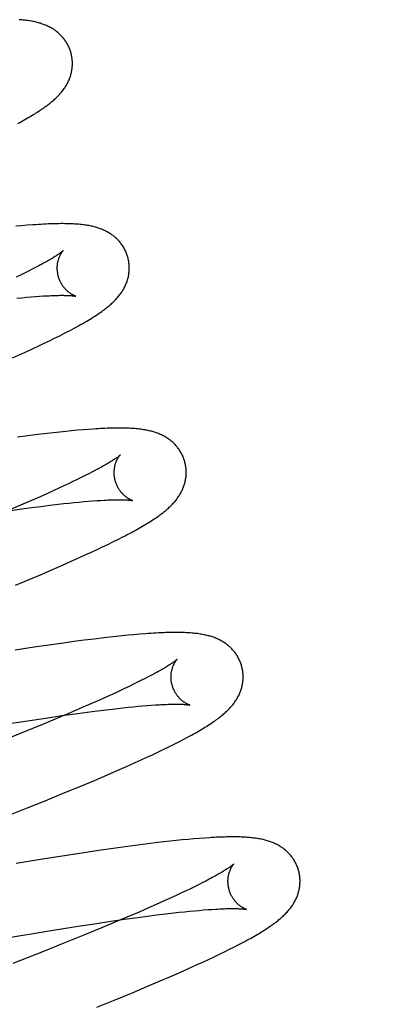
# Model space of a CAD drawing. Header units: inches. Extents: x 0 to 204, y 0 to 132.
# Tile 16 of 118: x 101.219 to 101.321, y 48.178 to 48.451. Entities that reach past the tile are written whole.
import ezdxf

# ---------------------------------------------------------------- set-up
doc = ezdxf.new("R2010")
doc.units = ezdxf.units.IN
doc.header["$LTSCALE"] = 11.243375
doc.header["$MEASUREMENT"] = 0
doc.linetypes.add('HIDDEN', pattern=[0.2, 0.1, -0.1])
doc.layers.add('DEFAULT_2', color=8, linetype='HIDDEN')

msp = doc.modelspace()

# ---------------------------------------------------------------- linework, layer by layer
at = {"layer": 'DEFAULT_2', "color": 8, "linetype": 'HIDDEN'}
for p, q in [((101.21953, 48.39386), (101.21793, 48.39372)), ((101.22112, 48.394), (101.21953, 48.39386)), ((101.22144, 48.38125), (101.22036, 48.38071)), ((101.22246, 48.38177), (101.22144, 48.38125)), ((101.22343, 48.38227), (101.22246, 48.38177)), ((101.22434, 48.38275), (101.22343, 48.38227)), ((101.21923, 48.38015), (101.21804, 48.37958)), ((101.22036, 48.38071), (101.21923, 48.38015)), ((101.21827, 48.37375), (101.21964, 48.37388)), ((101.21964, 48.37388), (101.22095, 48.37401)), ((101.22095, 48.37401), (101.22221, 48.37411)), ((101.22221, 48.37411), (101.22341, 48.37421)), ((101.22341, 48.37421), (101.22456, 48.37429)), ((101.22456, 48.37429), (101.22564, 48.37436)), ((101.2258, 48.36123), (101.22727, 48.36193)), ((101.22727, 48.36193), (101.22871, 48.36264)), ((101.22871, 48.36264), (101.23012, 48.36333)), ((101.23012, 48.36333), (101.23149, 48.36403)), ((101.21954, 48.35833), (101.22116, 48.35907)), ((101.22116, 48.35907), (101.22274, 48.35979)), ((101.22274, 48.35979), (101.22429, 48.36051)), ((101.22429, 48.36051), (101.2258, 48.36123)), ((101.21703, 48.35721), (101.21954, 48.35833)), ((101.23506, 48.33705), (101.23344, 48.3369)), ((101.23663, 48.33718), (101.23506, 48.33705)), ((101.23812, 48.3373), (101.23663, 48.33718)), ((101.22125, 48.33551), (101.21842, 48.33513)), ((101.22401, 48.33586), (101.22125, 48.33551)), ((101.22669, 48.33618), (101.22401, 48.33586)), ((101.22843, 48.33638), (101.22669, 48.33618)), ((101.23014, 48.33656), (101.22843, 48.33638)), ((101.2318, 48.33674), (101.23014, 48.33656)), ((101.23344, 48.3369), (101.2318, 48.33674)), ((101.23498, 48.32334), (101.23379, 48.32277)), ((101.23612, 48.3239), (101.23498, 48.32334)), ((101.2372, 48.32444), (101.23612, 48.3239)), ((101.23822, 48.32496), (101.2372, 48.32444)), ((101.23919, 48.32547), (101.23822, 48.32496)), ((101.2401, 48.32595), (101.23919, 48.32547)), ((101.22991, 48.32095), (101.22852, 48.32031)), ((101.23125, 48.32157), (101.22991, 48.32095)), ((101.23255, 48.32218), (101.23125, 48.32157)), ((101.23379, 48.32277), (101.23255, 48.32218)), ((101.22407, 48.31831), (101.22169, 48.31727)), ((101.22634, 48.31933), (101.22407, 48.31831)), ((101.22852, 48.32031), (101.22634, 48.31933)), ((101.21922, 48.3162), (101.21579, 48.31473)), ((101.21595, 48.3147), (101.21964, 48.31521)), ((101.22169, 48.31727), (101.21922, 48.3162)), ((101.21964, 48.31521), (101.2223, 48.31557)), ((101.2223, 48.31557), (101.22487, 48.3159)), ((101.22487, 48.3159), (101.22734, 48.31621)), ((101.22734, 48.31621), (101.22971, 48.31649)), ((101.22971, 48.31649), (101.23123, 48.31666)), ((101.23123, 48.31666), (101.2327, 48.31682)), ((101.2327, 48.31682), (101.23411, 48.31697)), ((101.23411, 48.31697), (101.23548, 48.3171)), ((101.23548, 48.3171), (101.23679, 48.31722)), ((101.23679, 48.31722), (101.23805, 48.31733)), ((101.23805, 48.31733), (101.23925, 48.31742)), ((101.23925, 48.31742), (101.24039, 48.3175)), ((101.24039, 48.3175), (101.24148, 48.31757)), ((101.2463, 48.30674), (101.24765, 48.30743)), ((101.24052, 48.30393), (101.24201, 48.30463)), ((101.24201, 48.30463), (101.24346, 48.30534)), ((101.24346, 48.30534), (101.24489, 48.30604)), ((101.24489, 48.30604), (101.2463, 48.30674)), ((101.23331, 48.30064), (101.2358, 48.30175)), ((101.2358, 48.30175), (101.23741, 48.30249)), ((101.23741, 48.30249), (101.23898, 48.30321)), ((101.23898, 48.30321), (101.24052, 48.30393)), ((101.22811, 48.29836), (101.23075, 48.29951)), ((101.23075, 48.29951), (101.23331, 48.30064)), ((101.22167, 48.29561), (101.2254, 48.29719)), ((101.2254, 48.29719), (101.22811, 48.29836)), ((101.21782, 48.294), (101.22167, 48.29561)), ((101.24411, 48.27957), (101.24236, 48.27937)), ((101.24582, 48.27976), (101.24411, 48.27957)), ((101.2475, 48.27994), (101.24582, 48.27976)), ((101.24914, 48.2801), (101.2475, 48.27994)), ((101.25074, 48.28025), (101.24914, 48.2801)), ((101.25232, 48.28038), (101.25074, 48.28025)), ((101.22715, 48.27736), (101.22304, 48.27675)), ((101.23115, 48.27792), (101.22715, 48.27736)), ((101.23406, 48.27832), (101.23115, 48.27792)), ((101.23691, 48.2787), (101.23406, 48.27832)), ((101.23967, 48.27905), (101.23691, 48.2787)), ((101.24236, 48.27937), (101.23967, 48.27905)), ((101.22304, 48.27675), (101.21774, 48.27594)), ((101.25485, 48.26861), (101.25387, 48.2681)), ((101.25578, 48.26909), (101.25485, 48.26861)), ((101.2494, 48.26589), (101.24814, 48.26529)), ((101.2506, 48.26647), (101.2494, 48.26589)), ((101.25174, 48.26703), (101.2506, 48.26647)), ((101.25284, 48.26758), (101.25174, 48.26703)), ((101.25387, 48.2681), (101.25284, 48.26758)), ((101.24548, 48.26405), (101.24336, 48.26309)), ((101.24684, 48.26468), (101.24548, 48.26405)), ((101.24814, 48.26529), (101.24684, 48.26468)), ((101.2388, 48.26106), (101.23638, 48.26)), ((101.24113, 48.26209), (101.2388, 48.26106)), ((101.24336, 48.26309), (101.24113, 48.26209)), ((101.25186, 48.26036), (101.25315, 48.26048)), ((101.25315, 48.26048), (101.25438, 48.26058)), ((101.25438, 48.26058), (101.25555, 48.26067)), ((101.25555, 48.26067), (101.25667, 48.26074)), ((101.22683, 48.25719), (101.23071, 48.25776)), ((101.233, 48.25855), (101.22947, 48.25705)), ((101.23071, 48.25776), (101.23444, 48.25829)), ((101.23638, 48.26), (101.233, 48.25855)), ((101.23444, 48.25829), (101.23713, 48.25865)), ((101.23713, 48.25865), (101.23974, 48.25899)), ((101.23974, 48.25899), (101.24224, 48.25931)), ((101.24224, 48.25931), (101.24464, 48.2596)), ((101.24464, 48.2596), (101.24619, 48.25978)), ((101.24619, 48.25978), (101.24768, 48.25994)), ((101.24768, 48.25994), (101.24913, 48.26009)), ((101.24913, 48.26009), (101.25052, 48.26024)), ((101.25052, 48.26024), (101.25186, 48.26036)), ((101.21551, 48.25545), (101.2218, 48.25643)), ((101.2258, 48.25552), (101.22102, 48.25355)), ((101.2218, 48.25643), (101.22683, 48.25719)), ((101.22947, 48.25705), (101.2258, 48.25552)), ((101.22102, 48.25355), (101.21505, 48.25113)), ((101.26025, 48.24903), (101.26167, 48.24973)), ((101.26167, 48.24973), (101.26304, 48.25043)), ((101.25431, 48.2462), (101.25585, 48.24692)), ((101.25585, 48.24692), (101.25735, 48.24763)), ((101.25735, 48.24763), (101.25882, 48.24833)), ((101.25882, 48.24833), (101.26025, 48.24903)), ((101.24862, 48.24363), (101.25111, 48.24475)), ((101.25111, 48.24475), (101.25273, 48.24548)), ((101.25273, 48.24548), (101.25431, 48.2462)), ((101.23976, 48.23979), (101.2434, 48.24135)), ((101.2434, 48.24135), (101.24605, 48.2425)), ((101.24605, 48.2425), (101.24862, 48.24363)), ((101.23599, 48.2382), (101.23976, 48.23979)), ((101.22608, 48.23412), (101.23112, 48.23618)), ((101.23112, 48.23618), (101.23599, 48.2382)), ((101.2209, 48.23203), (101.22608, 48.23412)), ((101.21344, 48.22905), (101.2209, 48.23203)), ((101.25457, 48.22215), (101.25178, 48.22179)), ((101.25728, 48.22248), (101.25457, 48.22215)), ((101.25904, 48.22268), (101.25728, 48.22248)), ((101.26076, 48.22288), (101.25904, 48.22268)), ((101.26245, 48.22306), (101.26076, 48.22288)), ((101.26412, 48.22323), (101.26245, 48.22306)), ((101.26576, 48.22339), (101.26412, 48.22323)), ((101.26735, 48.22353), (101.26576, 48.22339)), ((101.26889, 48.22365), (101.26735, 48.22353)), ((101.27035, 48.22376), (101.26889, 48.22365)), ((101.23679, 48.21965), (101.23144, 48.21883)), ((101.24095, 48.22027), (101.23679, 48.21965)), ((101.24499, 48.22086), (101.24095, 48.22027)), ((101.24892, 48.22141), (101.24499, 48.22086)), ((101.25178, 48.22179), (101.24892, 48.22141)), ((101.22484, 48.21778), (101.21806, 48.21667)), ((101.23144, 48.21883), (101.22484, 48.21778)), ((101.26967, 48.21131), (101.26863, 48.21078)), ((101.27065, 48.21182), (101.26967, 48.21131)), ((101.27157, 48.2123), (101.27065, 48.21182)), ((101.26393, 48.2085), (101.26263, 48.20789)), ((101.26519, 48.2091), (101.26393, 48.2085)), ((101.26639, 48.20968), (101.26519, 48.2091)), ((101.26754, 48.21024), (101.26639, 48.20968)), ((101.26863, 48.21078), (101.26754, 48.21024)), ((101.25915, 48.20629), (101.25692, 48.20529)), ((101.26127, 48.20726), (101.25915, 48.20629)), ((101.26263, 48.20789), (101.26127, 48.20726)), ((101.25216, 48.20321), (101.24878, 48.20175)), ((101.25459, 48.20426), (101.25216, 48.20321)), ((101.25692, 48.20529), (101.25459, 48.20426)), ((101.25946, 48.20269), (101.2618, 48.20297)), ((101.2618, 48.20297), (101.26331, 48.20313)), ((101.26331, 48.20313), (101.26476, 48.20329)), ((101.26476, 48.20329), (101.26616, 48.20343)), ((101.26616, 48.20343), (101.26751, 48.20356)), ((101.26751, 48.20356), (101.2688, 48.20367)), ((101.2688, 48.20367), (101.27004, 48.20378)), ((101.27004, 48.20378), (101.27123, 48.20387)), ((101.27123, 48.20387), (101.27235, 48.20395)), ((101.24037, 48.20006), (101.24433, 48.20065)), ((101.24525, 48.20026), (101.24158, 48.19872)), ((101.24433, 48.20065), (101.24815, 48.2012)), ((101.24878, 48.20175), (101.24525, 48.20026)), ((101.24815, 48.2012), (101.25181, 48.20171)), ((101.25181, 48.20171), (101.25446, 48.20206)), ((101.25446, 48.20206), (101.25701, 48.20239)), ((101.25701, 48.20239), (101.25946, 48.20269)), ((101.21659, 48.19624), (101.22557, 48.19773)), ((101.22557, 48.19773), (101.22885, 48.19826)), ((101.22885, 48.19826), (101.23524, 48.19928)), ((101.23524, 48.19928), (101.24037, 48.20006)), ((101.24158, 48.19872), (101.2368, 48.19676)), ((101.2368, 48.19676), (101.23082, 48.19433)), ((101.22567, 48.19226), (101.21715, 48.18888)), ((101.23082, 48.19433), (101.22567, 48.19226)), ((101.27443, 48.19145), (101.27588, 48.19216)), ((101.27588, 48.19216), (101.27727, 48.19285)), ((101.27727, 48.19285), (101.27859, 48.19352)), ((101.27859, 48.19352), (101.27982, 48.19415)), ((101.26829, 48.18858), (101.26987, 48.18931)), ((101.26987, 48.18931), (101.27142, 48.19003)), ((101.27142, 48.19003), (101.27294, 48.19074)), ((101.27294, 48.19074), (101.27443, 48.19145)), ((101.2633, 48.18635), (101.26583, 48.18747)), ((101.26583, 48.18747), (101.26829, 48.18858)), ((101.25431, 48.18248), (101.258, 48.18405)), ((101.258, 48.18405), (101.26069, 48.18521)), ((101.26069, 48.18521), (101.2633, 48.18635)), ((101.25049, 48.18087), (101.25431, 48.18248)), ((101.24047, 48.17676), (101.24556, 48.17884)), ((101.24556, 48.17884), (101.25049, 48.18087))]:
    msp.add_line(p, q, dxfattribs=at)
for points in [[(101.23324, 48.44192), (101.23318, 48.44215), (101.23309, 48.44242), (101.233, 48.44268), (101.2329, 48.44294), (101.2328, 48.4432), (101.23269, 48.44346), (101.23257, 48.44372), (101.23245, 48.44397), (101.23232, 48.44421), (101.23218, 48.44446), (101.23204, 48.4447), (101.2319, 48.44493), (101.23174, 48.44516), (101.23159, 48.44539), (101.23142, 48.44561), (101.23126, 48.44583), (101.23109, 48.44605), (101.23091, 48.44625), (101.23073, 48.44646), (101.23054, 48.44666), (101.23035, 48.44685), (101.23016, 48.44704), (101.22996, 48.44723), (101.22976, 48.44741), (101.22956, 48.44758), (101.22935, 48.44775), (101.22913, 48.44792), (101.22892, 48.44808), (101.22869, 48.44824), (101.22846, 48.44839), (101.22823, 48.44855), (101.22799, 48.44869), (101.22775, 48.44884), (101.2275, 48.44898), (101.22724, 48.44911), (101.22699, 48.44924), (101.22673, 48.44936), (101.22646, 48.44948), (101.2262, 48.4496), (101.22593, 48.44971), (101.22565, 48.44982), (101.22537, 48.44992), (101.22509, 48.45001), (101.2248, 48.45011), (101.22451, 48.4502), (101.22422, 48.45028), (101.22392, 48.45036), (101.22361, 48.45044), (101.2233, 48.45051), (101.22298, 48.45058), (101.22265, 48.45065), (101.22232, 48.45071), (101.22197, 48.45077), (101.22162, 48.45082), (101.22125, 48.45088), (101.22088, 48.45093), (101.2205, 48.45097), (101.22011, 48.45101), (101.21971, 48.45105), (101.21929, 48.45109), (101.21887, 48.45112)], [(101.22823, 48.42859), (101.22848, 48.4288), (101.22872, 48.42902), (101.22895, 48.42924), (101.22918, 48.42945), (101.22941, 48.42967), (101.22963, 48.42989), (101.22984, 48.43012), (101.23005, 48.43034), (101.23025, 48.43057), (101.23045, 48.4308), (101.23064, 48.43102), (101.23083, 48.43126), (101.23101, 48.43149), (101.23118, 48.43172), (101.23135, 48.43196), (101.23152, 48.4322), (101.23167, 48.43244), (101.23183, 48.43268), (101.23197, 48.43292), (101.23211, 48.43317), (101.23225, 48.43342), (101.23238, 48.43367), (101.2325, 48.43392), (101.23261, 48.43417), (101.23272, 48.43442), (101.23282, 48.43467), (101.23292, 48.43492), (101.23301, 48.43518), (101.23309, 48.43543), (101.23317, 48.43569), (101.23325, 48.43595), (101.23332, 48.43621), (101.23338, 48.43648), (101.23343, 48.43674), (101.23348, 48.43701), (101.23352, 48.43728), (101.23356, 48.43755), (101.23359, 48.43782), (101.23362, 48.4381), (101.23363, 48.43837), (101.23364, 48.43865), (101.23365, 48.43893), (101.23364, 48.4392), (101.23363, 48.43948), (101.23362, 48.43976), (101.23359, 48.44004), (101.23356, 48.44031), (101.23352, 48.44059), (101.23348, 48.44087), (101.23343, 48.44114), (101.23337, 48.44142), (101.2333, 48.44169), (101.23324, 48.44192)], [(101.21853, 48.42231), (101.21905, 48.42259), (101.21955, 48.42286), (101.22003, 48.42313), (101.22049, 48.42339), (101.22094, 48.42365), (101.22138, 48.4239), (101.2218, 48.42415), (101.22221, 48.42439), (101.22261, 48.42463), (101.22299, 48.42487), (101.22337, 48.4251), (101.22373, 48.42533), (101.22409, 48.42555), (101.22443, 48.42578), (101.22477, 48.426), (101.2251, 48.42622), (101.22542, 48.42644), (101.22573, 48.42666), (101.22604, 48.42688), (101.22634, 48.42709), (101.22663, 48.42731), (101.22691, 48.42752), (101.22718, 48.42773), (101.22745, 48.42795), (101.22772, 48.42816), (101.22798, 48.42837), (101.22823, 48.42859)], [(101.24903, 48.38513), (101.24897, 48.38536), (101.24888, 48.38562), (101.24879, 48.38589), (101.24869, 48.38615), (101.24859, 48.38641), (101.24848, 48.38667), (101.24836, 48.38692), (101.24824, 48.38717), (101.24811, 48.38742), (101.24798, 48.38766), (101.24784, 48.3879), (101.24769, 48.38813), (101.24754, 48.38837), (101.24738, 48.38859), (101.24722, 48.38881), (101.24705, 48.38903), (101.24688, 48.38925), (101.24671, 48.38945), (101.24653, 48.38966), (101.24634, 48.38986), (101.24615, 48.39005), (101.24596, 48.39024), (101.24576, 48.39043), (101.24556, 48.39061), (101.24536, 48.39078), (101.24515, 48.39095), (101.24494, 48.39112), (101.24472, 48.39128), (101.2445, 48.39144), (101.24427, 48.39159), (101.24404, 48.39174), (101.2438, 48.39189), (101.24356, 48.39204), (101.24331, 48.39217), (101.24306, 48.39231), (101.2428, 48.39244), (101.24254, 48.39256), (101.24228, 48.39268), (101.24201, 48.3928), (101.24174, 48.39291), (101.24147, 48.39301), (101.24119, 48.39312), (101.24091, 48.39321), (101.24062, 48.39331), (101.24033, 48.3934), (101.24004, 48.39348), (101.23974, 48.39356), (101.23944, 48.39364), (101.23913, 48.39371), (101.23882, 48.39378), (101.23851, 48.39384), (101.23819, 48.3939), (101.23787, 48.39396), (101.23754, 48.39401), (101.2372, 48.39406), (101.23686, 48.39411), (101.23652, 48.39415), (101.23616, 48.3942), (101.2358, 48.39423), (101.23543, 48.39427), (101.23505, 48.3943), (101.23466, 48.39433), (101.23426, 48.39435), (101.23384, 48.39438), (101.23341, 48.3944), (101.23297, 48.39441), (101.23251, 48.39443), (101.23203, 48.39444), (101.23155, 48.39444), (101.23104, 48.39445), (101.23052, 48.39445), (101.22998, 48.39444), (101.22943, 48.39444), (101.22885, 48.39442), (101.22825, 48.39441), (101.22764, 48.39439), (101.22699, 48.39436), (101.22633, 48.39433), (101.22564, 48.3943), (101.22493, 48.39426), (101.2242, 48.39422), (101.22345, 48.39417), (101.22269, 48.39412), (101.22112, 48.394)], [(101.23111, 48.38697), (101.2311, 48.38696), (101.23108, 48.38694), (101.23106, 48.38692), (101.23103, 48.3869), (101.23099, 48.38686), (101.23094, 48.38682), (101.23088, 48.38677), (101.23081, 48.38671), (101.23073, 48.38665), (101.23064, 48.38658), (101.23054, 48.3865), (101.23042, 48.38641), (101.23029, 48.38632), (101.23015, 48.38622), (101.23, 48.38611), (101.22984, 48.38599), (101.22966, 48.38587), (101.22946, 48.38574), (101.22925, 48.3856), (101.22903, 48.38546), (101.22879, 48.38531), (101.22854, 48.38515), (101.22827, 48.38498), (101.22799, 48.38481), (101.22769, 48.38463), (101.22738, 48.38444), (101.22705, 48.38425), (101.22671, 48.38406), (101.22635, 48.38385), (101.22597, 48.38364), (101.22559, 48.38343), (101.22518, 48.38321), (101.22477, 48.38298), (101.22434, 48.38275)], [(101.22976, 48.37977), (101.22971, 48.37998), (101.22965, 48.38022), (101.2296, 48.38046), (101.22956, 48.38071), (101.22952, 48.38095), (101.22949, 48.38119), (101.22947, 48.38143), (101.22946, 48.38167), (101.22945, 48.3819), (101.22945, 48.38213), (101.22945, 48.38236), (101.22946, 48.38258), (101.22947, 48.3828), (101.2295, 48.38302), (101.22952, 48.38323), (101.22955, 48.38343), (101.22958, 48.38363), (101.22962, 48.38382), (101.22966, 48.384), (101.22971, 48.38418), (101.22975, 48.38436), (101.2298, 48.38453), (101.22985, 48.38469), (101.22991, 48.38485), (101.22996, 48.385), (101.23002, 48.38515), (101.23008, 48.38528), (101.23013, 48.38542), (101.23019, 48.38555), (101.23025, 48.38567), (101.23031, 48.38578), (101.23037, 48.38589), (101.23042, 48.386), (101.23048, 48.3861), (101.23054, 48.38619), (101.23059, 48.38628), (101.23065, 48.38637), (101.2307, 48.38645), (101.23075, 48.38652), (101.2308, 48.38659), (101.23084, 48.38665), (101.23089, 48.38671), (101.23093, 48.38676), (101.23097, 48.38681), (101.231, 48.38685), (101.23103, 48.38688), (101.23106, 48.38691), (101.23108, 48.38694), (101.23109, 48.38695), (101.2311, 48.38696), (101.23111, 48.38697)], [(101.24386, 48.37166), (101.24412, 48.37188), (101.24437, 48.3721), (101.24461, 48.37232), (101.24484, 48.37254), (101.24507, 48.37275), (101.24529, 48.37297), (101.2455, 48.37319), (101.24571, 48.3734), (101.24591, 48.37362), (101.2461, 48.37384), (101.24629, 48.37406), (101.24647, 48.37428), (101.24665, 48.37451), (101.24683, 48.37473), (101.247, 48.37496), (101.24716, 48.37519), (101.24732, 48.37542), (101.24747, 48.37565), (101.24762, 48.37589), (101.24776, 48.37613), (101.2479, 48.37637), (101.24803, 48.37662), (101.24816, 48.37686), (101.24828, 48.37711), (101.2484, 48.37736), (101.24851, 48.37762), (101.24861, 48.37787), (101.24871, 48.37812), (101.2488, 48.37838), (101.24888, 48.37864), (101.24896, 48.3789), (101.24904, 48.37916), (101.24911, 48.37942), (101.24917, 48.37968), (101.24922, 48.37995), (101.24927, 48.38021), (101.24931, 48.38048), (101.24935, 48.38075), (101.24938, 48.38103), (101.24941, 48.3813), (101.24942, 48.38157), (101.24943, 48.38185), (101.24944, 48.38213), (101.24944, 48.38241), (101.24943, 48.38268), (101.24941, 48.38296), (101.24938, 48.38324), (101.24935, 48.38352), (101.24932, 48.3838), (101.24927, 48.38407), (101.24922, 48.38435), (101.24916, 48.38462), (101.24909, 48.3849), (101.24903, 48.38513)], [(101.2346, 48.37431), (101.23462, 48.3743), (101.23463, 48.3743), (101.23462, 48.3743), (101.23461, 48.37431), (101.23459, 48.37431), (101.23456, 48.37432), (101.23452, 48.37433), (101.23448, 48.37435), (101.23443, 48.37437), (101.23437, 48.37439), (101.23431, 48.37441), (101.23424, 48.37444), (101.23417, 48.37447), (101.23409, 48.3745), (101.23401, 48.37454), (101.23392, 48.37458), (101.23383, 48.37462), (101.23374, 48.37467), (101.23364, 48.37472), (101.23354, 48.37478), (101.23344, 48.37484), (101.23333, 48.3749), (101.23322, 48.37497), (101.23311, 48.37505), (101.23299, 48.37513), (101.23287, 48.37521), (101.23275, 48.3753), (101.23263, 48.3754), (101.23251, 48.3755), (101.23238, 48.3756), (101.23225, 48.37572), (101.23212, 48.37584), (101.23199, 48.37596), (101.23186, 48.37609), (101.23173, 48.37623), (101.2316, 48.37638), (101.23147, 48.37653), (101.23134, 48.37669), (101.23121, 48.37685), (101.23108, 48.37703), (101.23095, 48.37721), (101.23083, 48.37739), (101.23071, 48.37759), (101.23059, 48.37779), (101.23048, 48.37799), (101.23037, 48.3782), (101.23026, 48.37842), (101.23016, 48.37864), (101.23007, 48.37887), (101.22998, 48.37909), (101.2299, 48.37933), (101.22982, 48.37956), (101.22976, 48.37977)], [(101.22564, 48.37436), (101.22667, 48.37442), (101.22716, 48.37444), (101.22763, 48.37447), (101.22809, 48.37448), (101.22853, 48.3745), (101.22896, 48.37451), (101.22937, 48.37452), (101.22977, 48.37453), (101.23014, 48.37454), (101.23051, 48.37454), (101.23085, 48.37454), (101.23118, 48.37454), (101.2315, 48.37453), (101.2318, 48.37453), (101.23208, 48.37452), (101.23234, 48.37451), (101.23259, 48.3745), (101.23283, 48.37449), (101.23305, 48.37448), (101.23325, 48.37447), (101.23343, 48.37445), (101.23361, 48.37444), (101.23376, 48.37442), (101.2339, 48.37441), (101.23403, 48.37439), (101.23415, 48.37438), (101.23425, 48.37437), (101.23434, 48.37435), (101.23441, 48.37434), (101.23447, 48.37433), (101.23453, 48.37432), (101.23457, 48.37431), (101.2346, 48.37431), (101.2346, 48.37431)], [(101.23149, 48.36403), (101.23216, 48.36437), (101.23282, 48.36471), (101.23346, 48.36506), (101.2341, 48.3654), (101.23473, 48.36574), (101.23535, 48.36608), (101.23594, 48.36641), (101.23652, 48.36674), (101.23708, 48.36706), (101.23761, 48.36737), (101.23812, 48.36767), (101.2386, 48.36796), (101.23906, 48.36824), (101.23949, 48.36852), (101.23991, 48.36878), (101.24031, 48.36905), (101.2407, 48.3693), (101.24107, 48.36955), (101.24143, 48.3698), (101.24177, 48.37005), (101.24211, 48.37029), (101.24243, 48.37052), (101.24274, 48.37076), (101.24303, 48.37099), (101.24332, 48.37121), (101.2436, 48.37144), (101.24386, 48.37166)], [(101.26482, 48.32834), (101.26476, 48.32856), (101.26467, 48.32883), (101.26458, 48.32909), (101.26449, 48.32936), (101.26438, 48.32962), (101.26427, 48.32987), (101.26416, 48.33012), (101.26403, 48.33037), (101.26391, 48.33062), (101.26377, 48.33086), (101.26363, 48.3311), (101.26349, 48.33134), (101.26334, 48.33157), (101.26318, 48.33179), (101.26302, 48.33201), (101.26285, 48.33223), (101.26268, 48.33245), (101.26251, 48.33265), (101.26233, 48.33286), (101.26214, 48.33306), (101.26195, 48.33325), (101.26176, 48.33344), (101.26157, 48.33362), (101.26137, 48.3338), (101.26116, 48.33398), (101.26096, 48.33415), (101.26074, 48.33431), (101.26053, 48.33448), (101.26031, 48.33463), (101.26008, 48.33479), (101.25985, 48.33494), (101.25961, 48.33509), (101.25937, 48.33523), (101.25912, 48.33537), (101.25887, 48.33551), (101.25862, 48.33564), (101.25836, 48.33576), (101.2581, 48.33588), (101.25783, 48.33599), (101.25756, 48.33611), (101.25729, 48.33621), (101.25701, 48.33631), (101.25673, 48.33641), (101.25645, 48.3365), (101.25616, 48.33659), (101.25587, 48.33668), (101.25557, 48.33676), (101.25527, 48.33684), (101.25496, 48.33691), (101.25466, 48.33698), (101.25434, 48.33704), (101.25403, 48.3371), (101.25371, 48.33716), (101.25338, 48.33721), (101.25305, 48.33726), (101.25272, 48.33731), (101.25238, 48.33735), (101.25204, 48.3374), (101.25168, 48.33743), (101.25133, 48.33747), (101.25096, 48.3375), (101.25059, 48.33753), (101.25021, 48.33755), (101.24983, 48.33758), (101.24943, 48.3376), (101.24903, 48.33761), (101.24861, 48.33763), (101.24819, 48.33764), (101.24775, 48.33765), (101.24731, 48.33765), (101.24685, 48.33766), (101.24638, 48.33766), (101.2459, 48.33765), (101.2454, 48.33765), (101.24489, 48.33764), (101.24436, 48.33763), (101.24382, 48.33761), (101.24326, 48.33759), (101.24269, 48.33757), (101.2421, 48.33754), (101.24148, 48.33751), (101.24085, 48.33748), (101.2402, 48.33744), (101.23953, 48.3374), (101.23812, 48.3373)], [(101.2469, 48.33018), (101.24689, 48.33017), (101.24687, 48.33015), (101.24685, 48.33013), (101.24682, 48.3301), (101.24678, 48.33007), (101.24673, 48.33003), (101.24667, 48.32998), (101.2466, 48.32992), (101.24652, 48.32986), (101.24643, 48.32978), (101.24633, 48.32971), (101.24621, 48.32962), (101.24608, 48.32953), (101.24594, 48.32942), (101.24579, 48.32932), (101.24562, 48.3292), (101.24544, 48.32908), (101.24525, 48.32895), (101.24504, 48.32881), (101.24481, 48.32866), (101.24457, 48.32851), (101.24432, 48.32835), (101.24405, 48.32818), (101.24377, 48.32801), (101.24347, 48.32783), (101.24315, 48.32765), (101.24282, 48.32745), (101.24248, 48.32726), (101.24212, 48.32705), (101.24175, 48.32684), (101.24136, 48.32663), (101.24096, 48.32641), (101.24054, 48.32618), (101.2401, 48.32595)], [(101.24555, 48.32298), (101.2455, 48.32319), (101.24544, 48.32343), (101.24539, 48.32368), (101.24535, 48.32392), (101.24531, 48.32416), (101.24528, 48.3244), (101.24526, 48.32464), (101.24525, 48.32488), (101.24524, 48.32511), (101.24524, 48.32534), (101.24524, 48.32557), (101.24525, 48.3258), (101.24527, 48.32601), (101.24529, 48.32623), (101.24531, 48.32644), (101.24534, 48.32664), (101.24538, 48.32684), (101.24541, 48.32703), (101.24545, 48.32722), (101.2455, 48.3274), (101.24555, 48.32757), (101.2456, 48.32774), (101.24565, 48.32791), (101.2457, 48.32806), (101.24575, 48.32821), (101.24581, 48.32836), (101.24587, 48.3285), (101.24592, 48.32863), (101.24598, 48.32876), (101.24604, 48.32888), (101.2461, 48.32899), (101.24616, 48.3291), (101.24622, 48.32921), (101.24627, 48.32931), (101.24633, 48.32941), (101.24638, 48.3295), (101.24644, 48.32958), (101.24649, 48.32966), (101.24654, 48.32973), (101.24659, 48.3298), (101.24664, 48.32986), (101.24668, 48.32992), (101.24672, 48.32997), (101.24676, 48.33002), (101.24679, 48.33006), (101.24682, 48.33009), (101.24685, 48.33012), (101.24687, 48.33015), (101.24688, 48.33016), (101.24689, 48.33017), (101.2469, 48.33018)], [(101.25981, 48.315), (101.26006, 48.31522), (101.2603, 48.31543), (101.26053, 48.31565), (101.26076, 48.31587), (101.26099, 48.31609), (101.26121, 48.31631), (101.26142, 48.31653), (101.26163, 48.31676), (101.26183, 48.31698), (101.26203, 48.31721), (101.26222, 48.31744), (101.26241, 48.31767), (101.26259, 48.3179), (101.26276, 48.31814), (101.26293, 48.31837), (101.2631, 48.31861), (101.26325, 48.31885), (101.26341, 48.3191), (101.26355, 48.31934), (101.26369, 48.31959), (101.26383, 48.31984), (101.26396, 48.32009), (101.26408, 48.32034), (101.26419, 48.32059), (101.2643, 48.32084), (101.2644, 48.32109), (101.2645, 48.32134), (101.26459, 48.32159), (101.26468, 48.32185), (101.26476, 48.32211), (101.26483, 48.32237), (101.2649, 48.32263), (101.26496, 48.32289), (101.26501, 48.32316), (101.26506, 48.32343), (101.26511, 48.3237), (101.26514, 48.32397), (101.26517, 48.32424), (101.2652, 48.32451), (101.26521, 48.32479), (101.26523, 48.32507), (101.26523, 48.32534), (101.26523, 48.32562), (101.26522, 48.3259), (101.2652, 48.32618), (101.26518, 48.32645), (101.26514, 48.32673), (101.26511, 48.32701), (101.26506, 48.32728), (101.26501, 48.32756), (101.26495, 48.32783), (101.26489, 48.32811), (101.26482, 48.32834)], [(101.25039, 48.31751), (101.25041, 48.31751), (101.25042, 48.31751), (101.25042, 48.31751), (101.25041, 48.31751), (101.2504, 48.31751), (101.25038, 48.31752), (101.25035, 48.31753), (101.25031, 48.31754), (101.25027, 48.31756), (101.25022, 48.31757), (101.25016, 48.31759), (101.2501, 48.31762), (101.25004, 48.31764), (101.24996, 48.31767), (101.24989, 48.31771), (101.24981, 48.31774), (101.24972, 48.31778), (101.24963, 48.31783), (101.24954, 48.31788), (101.24944, 48.31793), (101.24934, 48.31798), (101.24923, 48.31805), (101.24913, 48.31811), (101.24902, 48.31818), (101.2489, 48.31825), (101.24879, 48.31833), (101.24867, 48.31842), (101.24855, 48.31851), (101.24843, 48.3186), (101.2483, 48.3187), (101.24818, 48.31881), (101.24805, 48.31892), (101.24792, 48.31904), (101.24779, 48.31917), (101.24766, 48.3193), (101.24753, 48.31944), (101.24739, 48.31958), (101.24726, 48.31973), (101.24713, 48.31989), (101.247, 48.32006), (101.24687, 48.32023), (101.24675, 48.32041), (101.24662, 48.3206), (101.2465, 48.32079), (101.24638, 48.32099), (101.24627, 48.3212), (101.24616, 48.32141), (101.24606, 48.32163), (101.24596, 48.32185), (101.24586, 48.32207), (101.24577, 48.3223), (101.24569, 48.32254), (101.24561, 48.32277), (101.24555, 48.32298)], [(101.24148, 48.31757), (101.2425, 48.31763), (101.24299, 48.31765), (101.24346, 48.31768), (101.24392, 48.31769), (101.24436, 48.31771), (101.24479, 48.31772), (101.2452, 48.31773), (101.2456, 48.31774), (101.24597, 48.31775), (101.24634, 48.31775), (101.24668, 48.31775), (101.24701, 48.31775), (101.24732, 48.31774), (101.24762, 48.31774), (101.24789, 48.31773), (101.24816, 48.31772), (101.2484, 48.31771), (101.24863, 48.3177), (101.24884, 48.31769), (101.24904, 48.31767), (101.24922, 48.31766), (101.24939, 48.31765), (101.24955, 48.31763), (101.24969, 48.31762), (101.24982, 48.3176), (101.24993, 48.31759), (101.25003, 48.31758), (101.25012, 48.31756), (101.2502, 48.31755), (101.25026, 48.31754), (101.25031, 48.31753), (101.25035, 48.31752), (101.25039, 48.31752), (101.25039, 48.31751)], [(101.24765, 48.30743), (101.24829, 48.30776), (101.24889, 48.30807), (101.24947, 48.30838), (101.25002, 48.30868), (101.25055, 48.30896), (101.25106, 48.30924), (101.25155, 48.30951), (101.25202, 48.30978), (101.25248, 48.31004), (101.25292, 48.3103), (101.25335, 48.31055), (101.25376, 48.31079), (101.25416, 48.31103), (101.25455, 48.31127), (101.25493, 48.3115), (101.2553, 48.31173), (101.25566, 48.31196), (101.256, 48.31219), (101.25634, 48.31241), (101.25667, 48.31263), (101.257, 48.31285), (101.25731, 48.31307), (101.25761, 48.31329), (101.25791, 48.31351), (101.2582, 48.31372), (101.25849, 48.31393), (101.25876, 48.31415), (101.25903, 48.31436), (101.2593, 48.31457), (101.25956, 48.31479), (101.25981, 48.315)], [(101.28061, 48.27155), (101.28055, 48.27177), (101.28046, 48.27204), (101.28037, 48.27231), (101.28028, 48.27257), (101.28017, 48.27283), (101.28006, 48.27308), (101.27995, 48.27334), (101.27982, 48.27359), (101.27969, 48.27383), (101.27956, 48.27408), (101.27942, 48.27432), (101.27927, 48.27455), (101.27912, 48.27478), (101.27896, 48.27501), (101.2788, 48.27523), (101.27864, 48.27545), (101.27846, 48.27566), (101.27829, 48.27587), (101.27811, 48.27608), (101.27792, 48.27628), (101.27773, 48.27647), (101.27754, 48.27666), (101.27735, 48.27684), (101.27714, 48.27702), (101.27694, 48.2772), (101.27673, 48.27737), (101.27652, 48.27753), (101.2763, 48.2777), (101.27608, 48.27786), (101.27585, 48.27801), (101.27562, 48.27816), (101.27538, 48.27831), (101.27514, 48.27845), (101.27489, 48.27859), (101.27464, 48.27873), (101.27438, 48.27886), (101.27412, 48.27898), (101.27386, 48.2791), (101.2736, 48.27922), (101.27333, 48.27933), (101.27305, 48.27943), (101.27277, 48.27953), (101.27249, 48.27963), (101.27221, 48.27972), (101.27192, 48.27981), (101.27162, 48.2799), (101.27132, 48.27998), (101.27102, 48.28005), (101.27071, 48.28013), (101.2704, 48.2802), (101.27008, 48.28026), (101.26975, 48.28032), (101.26942, 48.28038), (101.26908, 48.28044), (101.26873, 48.28049), (101.26838, 48.28054), (101.26801, 48.28058), (101.26764, 48.28062), (101.26726, 48.28066), (101.26686, 48.2807), (101.26646, 48.28073), (101.26605, 48.28076), (101.26563, 48.28078), (101.26519, 48.28081), (101.26475, 48.28082), (101.26429, 48.28084), (101.26382, 48.28085), (101.26333, 48.28086), (101.26284, 48.28086), (101.26233, 48.28087), (101.2618, 48.28086), (101.26126, 48.28086), (101.2607, 48.28085), (101.26012, 48.28083), (101.25952, 48.28082), (101.2589, 48.28079), (101.25826, 48.28077), (101.25759, 48.28074), (101.25689, 48.2807), (101.25616, 48.28066), (101.25542, 48.28061), (101.25466, 48.28056), (101.25389, 48.28051), (101.25232, 48.28038)], [(101.26269, 48.27338), (101.26268, 48.27338), (101.26266, 48.27336), (101.26264, 48.27334), (101.2626, 48.27331), (101.26256, 48.27327), (101.26251, 48.27323), (101.26245, 48.27318), (101.26238, 48.27312), (101.26229, 48.27305), (101.2622, 48.27298), (101.26209, 48.2729), (101.26198, 48.27281), (101.26185, 48.27271), (101.2617, 48.27261), (101.26155, 48.2725), (101.26137, 48.27238), (101.26119, 48.27226), (101.26099, 48.27212), (101.26078, 48.27198), (101.26055, 48.27184), (101.26031, 48.27168), (101.26005, 48.27152), (101.25977, 48.27135), (101.25949, 48.27118), (101.25918, 48.271), (101.25886, 48.27081), (101.25853, 48.27061), (101.25818, 48.27041), (101.25782, 48.27021), (101.25744, 48.27), (101.25705, 48.26978), (101.25664, 48.26956), (101.25621, 48.26933), (101.25578, 48.26909)], [(101.26135, 48.26619), (101.26129, 48.2664), (101.26123, 48.26664), (101.26118, 48.26689), (101.26114, 48.26713), (101.2611, 48.26737), (101.26107, 48.26761), (101.26105, 48.26785), (101.26104, 48.26809), (101.26103, 48.26833), (101.26103, 48.26856), (101.26103, 48.26879), (101.26104, 48.26901), (101.26106, 48.26923), (101.26108, 48.26945), (101.2611, 48.26966), (101.26113, 48.26986), (101.26117, 48.27006), (101.26121, 48.27025), (101.26125, 48.27044), (101.26129, 48.27062), (101.26134, 48.27079), (101.26139, 48.27096), (101.26144, 48.27112), (101.26149, 48.27128), (101.26155, 48.27143), (101.2616, 48.27158), (101.26166, 48.27171), (101.26172, 48.27185), (101.26178, 48.27197), (101.26184, 48.2721), (101.2619, 48.27221), (101.26195, 48.27232), (101.26201, 48.27243), (101.26207, 48.27253), (101.26213, 48.27262), (101.26218, 48.27271), (101.26223, 48.2728), (101.26229, 48.27288), (101.26234, 48.27295), (101.26239, 48.27302), (101.26243, 48.27308), (101.26248, 48.27314), (101.26252, 48.27319), (101.26255, 48.27323), (101.26259, 48.27327), (101.26262, 48.27331), (101.26264, 48.27333), (101.26266, 48.27336), (101.26268, 48.27337), (101.26268, 48.27338), (101.26269, 48.27339)], [(101.27562, 48.25823), (101.27587, 48.25845), (101.27612, 48.25867), (101.27635, 48.25889), (101.27658, 48.2591), (101.27681, 48.25932), (101.27702, 48.25955), (101.27724, 48.25977), (101.27744, 48.25999), (101.27765, 48.26022), (101.27784, 48.26044), (101.27803, 48.26067), (101.27822, 48.2609), (101.2784, 48.26114), (101.27857, 48.26137), (101.27874, 48.2616), (101.2789, 48.26184), (101.27906, 48.26208), (101.27921, 48.26233), (101.27936, 48.26257), (101.2795, 48.26282), (101.27963, 48.26307), (101.27976, 48.26331), (101.27988, 48.26356), (101.27999, 48.26381), (101.2801, 48.26406), (101.2802, 48.26431), (101.2803, 48.26456), (101.28039, 48.26482), (101.28047, 48.26507), (101.28055, 48.26533), (101.28062, 48.26559), (101.28069, 48.26585), (101.28075, 48.26611), (101.28081, 48.26638), (101.28086, 48.26665), (101.2809, 48.26692), (101.28094, 48.26719), (101.28097, 48.26746), (101.28099, 48.26773), (101.28101, 48.26801), (101.28102, 48.26828), (101.28102, 48.26856), (101.28102, 48.26884), (101.28101, 48.26911), (101.28099, 48.26939), (101.28097, 48.26967), (101.28093, 48.26994), (101.2809, 48.27022), (101.28085, 48.2705), (101.2808, 48.27077), (101.28074, 48.27104), (101.28068, 48.27132), (101.28061, 48.27155)], [(101.26618, 48.26072), (101.2662, 48.26072), (101.26621, 48.26072), (101.2662, 48.26072), (101.26619, 48.26072), (101.26617, 48.26073), (101.26614, 48.26074), (101.2661, 48.26075), (101.26606, 48.26077), (101.26601, 48.26078), (101.26595, 48.2608), (101.26589, 48.26083), (101.26582, 48.26085), (101.26575, 48.26088), (101.26567, 48.26092), (101.26559, 48.26095), (101.26551, 48.26099), (101.26542, 48.26104), (101.26532, 48.26109), (101.26523, 48.26114), (101.26512, 48.2612), (101.26502, 48.26126), (101.26491, 48.26132), (101.2648, 48.26139), (101.26469, 48.26147), (101.26458, 48.26154), (101.26446, 48.26163), (101.26434, 48.26172), (101.26421, 48.26181), (101.26409, 48.26191), (101.26396, 48.26202), (101.26384, 48.26213), (101.26371, 48.26225), (101.26358, 48.26238), (101.26345, 48.26251), (101.26331, 48.26265), (101.26318, 48.26279), (101.26305, 48.26295), (101.26292, 48.2631), (101.26279, 48.26327), (101.26266, 48.26344), (101.26254, 48.26362), (101.26241, 48.26381), (101.26229, 48.264), (101.26217, 48.2642), (101.26206, 48.26441), (101.26195, 48.26462), (101.26185, 48.26484), (101.26175, 48.26506), (101.26165, 48.26528), (101.26156, 48.26551), (101.26148, 48.26575), (101.26141, 48.26598), (101.26135, 48.26619)], [(101.25667, 48.26074), (101.25773, 48.26081), (101.25823, 48.26084), (101.25872, 48.26086), (101.2592, 48.26088), (101.25966, 48.2609), (101.2601, 48.26092), (101.26053, 48.26093), (101.26094, 48.26094), (101.26134, 48.26095), (101.26172, 48.26095), (101.26208, 48.26096), (101.26243, 48.26096), (101.26276, 48.26096), (101.26307, 48.26095), (101.26337, 48.26095), (101.26365, 48.26094), (101.26392, 48.26093), (101.26417, 48.26092), (101.2644, 48.26091), (101.26462, 48.2609), (101.26482, 48.26088), (101.26501, 48.26087), (101.26518, 48.26086), (101.26534, 48.26084), (101.26548, 48.26083), (101.26561, 48.26081), (101.26573, 48.2608), (101.26583, 48.26078), (101.26592, 48.26077), (101.26599, 48.26076), (101.26605, 48.26075), (101.26611, 48.26074), (101.26615, 48.26073), (101.26618, 48.26073), (101.26618, 48.26072)], [(101.26304, 48.25043), (101.2637, 48.25077), (101.26434, 48.2511), (101.26495, 48.25143), (101.26554, 48.25174), (101.26611, 48.25205), (101.26666, 48.25235), (101.26719, 48.25264), (101.2677, 48.25293), (101.2682, 48.25321), (101.26868, 48.25348), (101.26914, 48.25375), (101.26958, 48.25402), (101.27002, 48.25428), (101.27044, 48.25454), (101.27084, 48.25479), (101.27124, 48.25504), (101.27162, 48.25528), (101.27199, 48.25553), (101.27235, 48.25576), (101.27269, 48.256), (101.27303, 48.25623), (101.27335, 48.25646), (101.27367, 48.25669), (101.27397, 48.25691), (101.27427, 48.25714), (101.27456, 48.25736), (101.27483, 48.25758), (101.27511, 48.2578), (101.27537, 48.25802), (101.27562, 48.25823)], [(101.2964, 48.21476), (101.29634, 48.21498), (101.29626, 48.21525), (101.29616, 48.21551), (101.29607, 48.21577), (101.29596, 48.21603), (101.29585, 48.21629), (101.29574, 48.21654), (101.29562, 48.21679), (101.29549, 48.21704), (101.29535, 48.21728), (101.29521, 48.21752), (101.29507, 48.21776), (101.29492, 48.21799), (101.29476, 48.21821), (101.2946, 48.21843), (101.29443, 48.21865), (101.29426, 48.21887), (101.29409, 48.21907), (101.29391, 48.21928), (101.29372, 48.21948), (101.29353, 48.21967), (101.29334, 48.21986), (101.29315, 48.22004), (101.29294, 48.22022), (101.29274, 48.2204), (101.29253, 48.22057), (101.29232, 48.22073), (101.29211, 48.2209), (101.29188, 48.22106), (101.29166, 48.22121), (101.29143, 48.22136), (101.29119, 48.22151), (101.29095, 48.22165), (101.2907, 48.22179), (101.29045, 48.22193), (101.29019, 48.22206), (101.28993, 48.22218), (101.28967, 48.2223), (101.28941, 48.22242), (101.28914, 48.22253), (101.28887, 48.22263), (101.28859, 48.22273), (101.28831, 48.22283), (101.28802, 48.22292), (101.28773, 48.22301), (101.28744, 48.2231), (101.28714, 48.22318), (101.28684, 48.22326), (101.28654, 48.22333), (101.28623, 48.2234), (101.28592, 48.22346), (101.2856, 48.22352), (101.28528, 48.22358), (101.28496, 48.22363), (101.28463, 48.22368), (101.28429, 48.22373), (101.28395, 48.22377), (101.28361, 48.22381), (101.28325, 48.22385), (101.2829, 48.22389), (101.28253, 48.22392), (101.28216, 48.22395), (101.28178, 48.22397), (101.28139, 48.22399), (101.281, 48.22401), (101.28059, 48.22403), (101.28018, 48.22405), (101.27975, 48.22406), (101.27932, 48.22407), (101.27887, 48.22407), (101.27841, 48.22407), (101.27794, 48.22407), (101.27745, 48.22407), (101.27696, 48.22407), (101.27644, 48.22406), (101.27591, 48.22404), (101.27537, 48.22403), (101.27481, 48.22401), (101.27423, 48.22398), (101.27363, 48.22396), (101.27301, 48.22393), (101.27237, 48.22389), (101.27172, 48.22385), (101.27035, 48.22376)], [(101.27848, 48.21659), (101.27848, 48.21659), (101.27847, 48.21658), (101.27845, 48.21657), (101.27843, 48.21655), (101.27839, 48.21652), (101.27835, 48.21648), (101.2783, 48.21644), (101.27824, 48.21639), (101.27817, 48.21633), (101.27808, 48.21626), (101.27799, 48.21619), (101.27789, 48.21611), (101.27777, 48.21602), (101.27764, 48.21592), (101.27749, 48.21582), (101.27734, 48.21571), (101.27717, 48.21559), (101.27698, 48.21547), (101.27678, 48.21533), (101.27657, 48.21519), (101.27634, 48.21505), (101.2761, 48.21489), (101.27584, 48.21473), (101.27557, 48.21456), (101.27528, 48.21439), (101.27498, 48.21421), (101.27466, 48.21402), (101.27432, 48.21382), (101.27397, 48.21362), (101.27361, 48.21342), (101.27323, 48.21321), (101.27284, 48.21299), (101.27243, 48.21276), (101.27201, 48.21254), (101.27157, 48.2123)], [(101.27714, 48.2094), (101.27708, 48.20961), (101.27702, 48.20985), (101.27697, 48.2101), (101.27693, 48.21034), (101.27689, 48.21058), (101.27686, 48.21082), (101.27684, 48.21106), (101.27683, 48.2113), (101.27682, 48.21154), (101.27682, 48.21177), (101.27682, 48.212), (101.27683, 48.21222), (101.27685, 48.21244), (101.27687, 48.21266), (101.27689, 48.21287), (101.27692, 48.21307), (101.27696, 48.21327), (101.277, 48.21346), (101.27704, 48.21365), (101.27708, 48.21383), (101.27713, 48.214), (101.27718, 48.21417), (101.27723, 48.21433), (101.27729, 48.21449), (101.27734, 48.21464), (101.2774, 48.21479), (101.27745, 48.21492), (101.27751, 48.21506), (101.27757, 48.21518), (101.27763, 48.21531), (101.27769, 48.21542), (101.27774, 48.21553), (101.2778, 48.21564), (101.27786, 48.21574), (101.27792, 48.21583), (101.27797, 48.21592), (101.27803, 48.21601), (101.27808, 48.21609), (101.27813, 48.21616), (101.27818, 48.21623), (101.27822, 48.21629), (101.27827, 48.21635), (101.27831, 48.2164), (101.27834, 48.21644), (101.27838, 48.21648), (101.27841, 48.21652), (101.27843, 48.21654), (101.27845, 48.21657), (101.27847, 48.21658), (101.27848, 48.21659), (101.27848, 48.2166)], [(101.29139, 48.20142), (101.29164, 48.20164), (101.29188, 48.20185), (101.29211, 48.20207), (101.29234, 48.20229), (101.29257, 48.20251), (101.29279, 48.20273), (101.293, 48.20295), (101.29321, 48.20317), (101.29341, 48.2034), (101.29361, 48.20363), (101.2938, 48.20386), (101.29399, 48.20409), (101.29417, 48.20432), (101.29434, 48.20456), (101.29451, 48.20479), (101.29468, 48.20503), (101.29483, 48.20527), (101.29499, 48.20551), (101.29513, 48.20576), (101.29527, 48.20601), (101.29541, 48.20625), (101.29554, 48.2065), (101.29566, 48.20675), (101.29577, 48.207), (101.29588, 48.20725), (101.29599, 48.2075), (101.29608, 48.20776), (101.29617, 48.20801), (101.29626, 48.20827), (101.29634, 48.20852), (101.29641, 48.20878), (101.29648, 48.20905), (101.29654, 48.20931), (101.2966, 48.20958), (101.29664, 48.20984), (101.29669, 48.21011), (101.29672, 48.21038), (101.29676, 48.21066), (101.29678, 48.21093), (101.2968, 48.21121), (101.29681, 48.21148), (101.29681, 48.21176), (101.29681, 48.21204), (101.2968, 48.21232), (101.29678, 48.21259), (101.29676, 48.21287), (101.29673, 48.21315), (101.29669, 48.21343), (101.29664, 48.2137), (101.29659, 48.21398), (101.29653, 48.21425), (101.29647, 48.21452), (101.2964, 48.21476)], [(101.28197, 48.20393), (101.28199, 48.20393), (101.282, 48.20393), (101.282, 48.20393), (101.282, 48.20393), (101.28198, 48.20393), (101.28196, 48.20394), (101.28193, 48.20395), (101.2819, 48.20396), (101.28185, 48.20397), (101.2818, 48.20399), (101.28175, 48.20401), (101.28169, 48.20403), (101.28162, 48.20406), (101.28155, 48.20409), (101.28147, 48.20412), (101.28139, 48.20416), (101.28131, 48.2042), (101.28122, 48.20424), (101.28112, 48.20429), (101.28102, 48.20434), (101.28092, 48.2044), (101.28082, 48.20446), (101.28071, 48.20453), (101.2806, 48.2046), (101.28049, 48.20467), (101.28037, 48.20475), (101.28025, 48.20483), (101.28013, 48.20492), (101.28001, 48.20502), (101.27989, 48.20512), (101.27976, 48.20522), (101.27963, 48.20534), (101.2795, 48.20545), (101.27937, 48.20558), (101.27924, 48.20571), (101.27911, 48.20585), (101.27898, 48.20599), (101.27885, 48.20615), (101.27872, 48.20631), (101.27859, 48.20647), (101.27846, 48.20664), (101.27833, 48.20683), (101.27821, 48.20701), (101.27809, 48.20721), (101.27797, 48.20741), (101.27785, 48.20761), (101.27774, 48.20782), (101.27764, 48.20804), (101.27754, 48.20826), (101.27744, 48.20849), (101.27735, 48.20872), (101.27727, 48.20895), (101.2772, 48.20919), (101.27714, 48.2094)], [(101.27235, 48.20395), (101.27342, 48.20401), (101.27392, 48.20404), (101.27442, 48.20407), (101.2749, 48.20409), (101.27536, 48.20411), (101.27581, 48.20412), (101.27624, 48.20414), (101.27665, 48.20415), (101.27705, 48.20416), (101.27744, 48.20416), (101.2778, 48.20416), (101.27816, 48.20417), (101.27849, 48.20416), (101.27881, 48.20416), (101.27911, 48.20416), (101.2794, 48.20415), (101.27967, 48.20414), (101.27992, 48.20413), (101.28016, 48.20412), (101.28038, 48.20411), (101.28058, 48.20409), (101.28077, 48.20408), (101.28095, 48.20407), (101.28111, 48.20405), (101.28125, 48.20404), (101.28138, 48.20402), (101.2815, 48.20401), (101.2816, 48.20399), (101.28169, 48.20398), (101.28177, 48.20397), (101.28184, 48.20396), (101.28189, 48.20395), (101.28193, 48.20394), (101.28196, 48.20394), (101.28197, 48.20393)], [(101.27982, 48.19415), (101.28041, 48.19446), (101.28098, 48.19476), (101.28152, 48.19505), (101.28205, 48.19534), (101.28257, 48.19562), (101.28306, 48.19589), (101.28354, 48.19616), (101.28401, 48.19643), (101.28445, 48.19669), (101.28489, 48.19694), (101.28531, 48.19719), (101.28572, 48.19743), (101.28611, 48.19767), (101.28649, 48.19791), (101.28687, 48.19814), (101.28723, 48.19837), (101.28758, 48.1986), (101.28792, 48.19883), (101.28825, 48.19905), (101.28857, 48.19927), (101.28889, 48.19949), (101.28919, 48.19971), (101.28949, 48.19992), (101.28978, 48.20014), (101.29007, 48.20035), (101.29034, 48.20057), (101.29062, 48.20078), (101.29088, 48.20099), (101.29114, 48.20121), (101.29139, 48.20142)]]:
    msp.add_lwpolyline(points, dxfattribs=at)
for radius in [0.375, 0.3125, 0.3025, 0.25]:
    msp.add_arc((101.28101, 48.33452), radius, 270, 360, dxfattribs=at)

doc.saveas('drawing.dxf')
